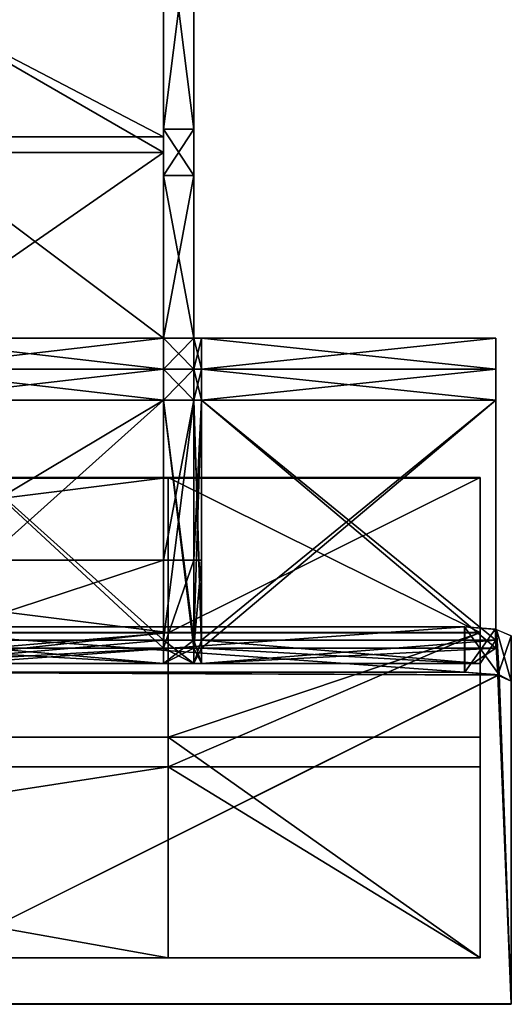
# Model space of a CAD drawing. Header units: centimetres. Extents: x -56.7 to 32.3, y -1.3 to 62.1.
# Tile 26 of 32: x 29.1 to 32.3, y 3.3 to 9.7. Entities that reach past the tile are written whole.
import ezdxf

# ---------------------------------------------------------------- set-up
doc = ezdxf.new("R2010")
doc.units = ezdxf.units.CM
doc.layers.add('EB333111', color=7, linetype='Continuous', true_color=0x068771)

msp = doc.modelspace()

# ---------------------------------------------------------------- meshes
at = {"layer": 'EB333111', "color": 134, "true_color": 0x1bb194}
mesh = msp.add_polyface(dxfattribs=at)
corners = [(28.2954, 10.7457, 46.7324), (28.2954, 10.7457, 46.9453), (26.4438, 10.7457, 46.9453), (26.4438, 10.7457, 46.7324), (28.2954, 10.7457, 0.4843), (28.2954, 10.5457, 0.4843), (26.4438, 10.5457, 0.4843), (26.4438, 10.7457, 0.4843), (28.2954, 10.7457, 45.5953), (28.2954, 10.5457, 45.5953), (30.0232, 10.5457, 45.5953), (30.0232, 10.7457, 45.5953), (30.0232, 9.8455, 0.1253), (28.2954, 9.8455, 0.1253), (28.2954, 10.5457, 0.1253), (30.0232, 10.5457, 0.1253), (26.4438, 9.8491, 45.5953), (28.2954, 9.8491, 45.5953), (28.2954, 10.5457, 0.2714), (26.4438, 10.5457, 0.2714), (30.0232, 10.5457, 0.2714), (30.0232, 10.5459, 1.1453), (30.0232, 10.5459, 0.4843), (30.0232, 8.9961, 0.4843), (30.0232, 10.5459, 1.3448), (30.0232, 8.9961, 1.1453), (30.0232, 8.9959, 38.6432), (30.0232, 10.5458, 38.6432), (30.0232, 10.5459, 0.1943), (30.0232, 10.5459, -0.0047), (30.0232, 8.9961, -0.0047), (30.0232, 8.9961, 0.1943), (30.0232, 10.9462, 1.1453), (30.0232, 10.9462, 1.3448), (30.0232, 10.9462, 0.1943), (30.0232, 10.9462, 0.4843), (30.0232, 10.946, 45.3453), (30.0232, 10.5457, 45.3453), (30.0232, 10.5457, 45.5927), (30.0232, 10.946, 42.6202), (30.0232, 10.5457, 42.6202), (30.0232, 10.5457, 45.0307), (30.0232, 8.9959, 42.6202), (30.0232, 10.5457, 41.8247), (30.0232, 10.946, 41.8247), (30.0232, 10.946, 45.0307), (30.0232, 8.9959, 41.8247), (30.0232, 10.946, 38.6432), (30.0232, 10.7457, 0.4843), (30.0232, 10.5457, 0.4843), (26.4438, 10.7457, 45.5953), (26.4437, 9.8455, 0.1253), (30.0232, 9.8491, 45.5953), (26.4438, 10.5457, 0.1253)]
mesh.append_faces([[corners[k] for k in face] for face in [(0, 1, 2), (2, 3, 0), (4, 5, 6), (6, 7, 4), (8, 9, 10), (10, 11, 8), (12, 13, 14), (14, 15, 12), (16, 17, 9), (5, 18, 19), (19, 6, 5), (15, 14, 18), (18, 20, 15), (21, 22, 23), (24, 21, 25), (26, 27, 24), (28, 29, 30), (22, 28, 31), (22, 21, 32), (21, 24, 33), (33, 24, 27), (29, 28, 34), (28, 22, 35), (36, 37, 38), (39, 40, 41), (42, 40, 43), (44, 43, 40), (45, 41, 37), (46, 43, 27), (47, 27, 43), (48, 49, 5), (5, 4, 48), (9, 8, 50), (14, 13, 51), (52, 10, 9), (9, 17, 52), (49, 20, 18), (18, 5, 49), (18, 14, 53)]], dxfattribs={"vtx2": -1, "color": 134})
mesh = msp.add_polyface(dxfattribs=at)
corners = [(28.2954, 8.8452, -0.0047), (28.2954, 7.6459, -0.0047), (26.4437, 7.6459, -0.0047), (28.2954, 8.9459, 45.5953), (28.2954, 7.6457, 46.5453), (30.0232, 7.6457, 46.5453), (30.0232, 8.9459, 45.5953), (28.2954, 7.4457, -0.0047), (26.4437, 7.4457, -0.0047), (28.2954, 7.6457, 47.9953), (28.2954, 7.4457, 47.9953), (30.0232, 7.4457, 47.9953), (30.0232, 7.6457, 47.9953), (30.0232, 8.8452, -0.0047), (28.2954, 9.8455, 0.1253), (30.0232, 9.8455, 0.1253), (26.4437, 8.9459, 45.5953), (28.2954, 9.8491, 45.5953), (28.2954, 7.6457, 47.7853), (30.0232, 7.6457, 47.7853), (26.4437, 7.6457, 47.9953), (30.0232, 8.9959, 45.745), (30.0232, 8.9959, 45.3453), (30.0232, 8.6957, 46.1363), (30.0232, 8.9961, 0.4843), (30.0232, 8.9961, 1.1453), (30.0232, 10.5459, 1.1453), (30.0232, 8.9961, 1.3448), (30.0232, 10.5459, 1.3448), (30.0232, 8.9959, 38.6432), (30.0232, 8.9961, -0.0047), (30.0232, 8.9961, 0.1943), (30.0232, 10.5459, 0.1943), (30.0232, 10.5459, 0.4843), (30.0232, 8.9959, 45.0307), (30.0232, 10.5457, 45.0307), (30.0232, 10.5457, 42.6202), (30.0232, 8.9959, 42.6202), (30.0232, 10.5457, 41.8247), (30.0232, 8.9959, 41.8247), (30.0232, 10.5457, 45.3453), (30.0232, 10.5458, 38.6432), (30.0232, 7.6459, -0.0047), (30.0232, 7.4457, -0.0047), (28.2954, 7.2458, -0.0047), (28.2954, 7.2457, 47.9953), (26.4437, 7.4457, 47.9953), (26.4437, 8.8452, -0.0047), (30.0232, 9.8491, 45.5953), (26.4437, 7.6457, 46.5453)]
mesh.append_faces([[corners[k] for k in face] for face in [(0, 1, 2), (3, 4, 5), (5, 6, 3), (1, 7, 8), (9, 10, 11), (11, 12, 9), (13, 0, 14), (14, 15, 13), (16, 3, 17), (4, 18, 19), (19, 5, 4), (20, 9, 18), (21, 22, 23), (24, 25, 26), (25, 27, 28), (28, 27, 29), (30, 31, 32), (31, 24, 33), (34, 35, 36), (36, 37, 34), (38, 39, 37), (22, 40, 35), (35, 34, 22), (41, 29, 39), (13, 42, 1), (1, 0, 13), (4, 3, 16), (42, 43, 7), (7, 1, 42), (10, 9, 20), (44, 7, 43), (45, 10, 46), (14, 0, 47), (6, 48, 17), (17, 3, 6), (18, 4, 49), (12, 19, 18), (18, 9, 12)]], dxfattribs={"vtx2": -1, "color": 134})
mesh = msp.add_polyface(dxfattribs=at)
corners = [(30.0232, 8.9459, 45.5953), (30.0232, 8.9459, 45.1947), (30.0232, 9.8491, 45.1947), (30.0232, 8.9459, 0.4843), (30.0232, 8.8862, 0.1943), (30.0232, 9.847, 0.2714), (30.0232, 9.8491, 1.327), (30.0232, 8.9459, 1.327), (30.0232, 8.9459, 1.1317), (30.0232, 9.8491, 1.1317), (30.0232, 8.8452, -0.0047), (30.0232, 9.8455, 0.1253), (30.0232, 8.9961, 1.1453), (30.0232, 8.9961, 0.4843), (30.0232, 8.6959, 0.4843), (30.0232, 8.9961, 1.3448), (30.0232, 8.6959, 1.1453), (30.0232, 8.9959, 38.6432), (30.0232, 8.6959, 1.3448), (30.2191, 8.9961, 1.1453), (30.2191, 8.9961, 1.3448), (30.2191, 8.6959, 1.3448), (30.2191, 8.9961, 0.4843), (30.2191, 8.6959, 1.1453), (30.2191, 8.9961, 0.1943), (30.2191, 8.6959, 0.4843), (30.2191, 8.9961, -0.0047), (30.2191, 8.6959, 0.1943), (30.0232, 8.9961, -0.0047), (30.2191, 8.6959, -0.0047), (30.0232, 8.9961, 0.1943), (30.0232, 8.6959, -0.0047), (30.0232, 8.6959, 0.1943), (30.0232, 8.9459, 44.8811), (30.0232, 8.9959, 45.745), (30.2191, 8.9959, 45.745), (30.2191, 8.9959, 45.3453), (30.0232, 8.9959, 45.3453), (30.2191, 10.5457, 45.3453), (30.2191, 8.9959, 45.0307), (30.2191, 10.5459, 1.1453), (30.2191, 10.5459, 0.4843), (30.2191, 10.5459, 0.1943), (30.2191, 10.5459, -0.0047), (30.0232, 9.8491, 42.4778), (30.0232, 8.9459, 42.4778), (30.0232, 8.9459, 41.6847), (30.2191, 8.6957, 42.5524), (30.2191, 8.9959, 41.8247), (30.2191, 8.9959, 42.6202), (30.2191, 10.5457, 42.6202), (30.0232, 8.9959, 42.6202), (30.0232, 8.9959, 41.8247), (30.0232, 8.6957, 42.5524), (30.0232, 9.8491, 41.6847), (30.0232, 8.9459, 38.5128), (30.2191, 8.6957, 39.3137), (30.2191, 8.9959, 38.6432), (30.2191, 10.5457, 41.8247), (30.0232, 9.8491, 44.8811), (30.2191, 8.6957, 43.3622), (30.2191, 10.5457, 45.0307), (30.0232, 8.6957, 39.3137), (30.0232, 9.8491, 38.5128), (30.2191, 10.5458, 38.6432)]
mesh.append_faces([[corners[k] for k in face] for face in [(0, 1, 2), (3, 4, 5), (6, 7, 8), (9, 8, 3), (4, 10, 11), (12, 13, 14), (15, 12, 16), (17, 15, 18), (19, 20, 21), (22, 19, 23), (24, 22, 25), (26, 24, 27), (28, 26, 29), (30, 28, 31), (13, 30, 32), (2, 1, 33), (34, 35, 36), (36, 37, 34), (37, 36, 38), (38, 36, 39), (20, 19, 40), (19, 22, 41), (22, 24, 42), (24, 26, 43), (44, 45, 46), (47, 48, 49), (50, 49, 48), (51, 52, 53), (54, 46, 55), (56, 57, 48), (58, 48, 57), (59, 33, 45), (60, 49, 39), (61, 39, 49), (52, 17, 62), (63, 55, 7), (21, 20, 57), (64, 57, 20)]], dxfattribs={"vtx2": -1, "color": 134})
mesh = msp.add_polyface(dxfattribs=at)
corners = [(30.0232, 9.8491, 45.5953), (30.0232, 9.8491, 45.1947), (30.0232, 10.5457, 45.1947), (30.0232, 10.5457, 45.5953), (30.0232, 9.8491, 0.4843), (30.0232, 9.847, 0.2714), (30.0232, 10.5457, 0.2714), (30.0232, 10.5457, 0.4843), (30.0232, 8.9459, 45.5953), (30.0232, 8.9459, 0.4843), (30.0232, 10.5457, 1.327), (30.0232, 9.8491, 1.327), (30.0232, 9.8491, 1.1317), (30.0232, 8.9459, 1.1317), (30.0232, 10.5457, 1.1317), (30.0232, 9.8455, 0.1253), (30.0232, 10.5457, 0.1253), (30.0232, 8.8862, 0.1943), (30.0232, 9.8491, 44.8811), (30.0232, 10.5457, 44.8811), (30.0232, 8.9459, 44.8811), (30.2191, 10.5457, 45.3453), (30.0232, 10.5457, 45.3453), (30.0232, 8.9959, 45.3453), (30.2191, 8.9959, 45.0307), (30.2191, 10.5457, 45.0307), (30.2191, 10.5459, 1.1453), (30.2191, 10.5459, 1.3448), (30.2191, 8.9961, 1.3448), (30.2191, 10.5459, 0.4843), (30.2191, 8.9961, 1.1453), (30.2191, 10.5459, 0.1943), (30.2191, 8.9961, 0.4843), (30.2191, 10.5459, -0.0047), (30.2191, 8.9961, 0.1943), (30.2191, 8.9961, -0.0047), (30.0232, 8.9961, -0.0047), (30.0232, 10.5459, -0.0047), (30.0232, 9.8491, 41.6847), (30.0232, 10.5457, 41.6847), (30.0232, 10.5457, 42.4778), (30.0232, 9.8491, 42.4778), (30.0232, 8.9459, 41.6847), (30.2191, 8.9959, 41.8247), (30.2191, 10.5457, 41.8247), (30.2191, 10.5457, 42.6202), (30.0232, 9.8491, 38.5128), (30.0232, 10.5457, 38.5128), (30.0232, 8.9459, 38.5128), (30.2191, 8.9959, 38.6432), (30.2191, 10.5458, 38.6432), (30.0232, 8.9459, 42.4778), (30.2191, 8.9959, 42.6202), (30.0232, 8.9459, 1.327)]
mesh.append_faces([[corners[k] for k in face] for face in [(0, 1, 2), (2, 3, 0), (4, 5, 6), (6, 7, 4), (1, 0, 8), (5, 4, 9), (10, 11, 12), (13, 12, 11), (14, 12, 4), (9, 4, 12), (15, 16, 6), (6, 5, 15), (15, 5, 17), (18, 19, 2), (2, 1, 18), (20, 18, 1), (21, 22, 23), (24, 25, 21), (26, 27, 28), (29, 26, 30), (31, 29, 32), (33, 31, 34), (35, 36, 37), (37, 33, 35), (38, 39, 40), (40, 41, 38), (42, 38, 41), (43, 44, 45), (46, 47, 39), (39, 38, 46), (48, 46, 38), (49, 50, 44), (41, 40, 19), (19, 18, 41), (51, 41, 18), (52, 45, 25), (47, 46, 11), (53, 11, 46), (28, 27, 50)]], dxfattribs={"vtx2": -1, "color": 134})
mesh = msp.add_polyface(dxfattribs=at)
corners = [(30.0232, 7.6459, 0.4843), (30.0232, 8.9459, 0.4843), (30.0232, 8.9459, 1.1317), (30.0232, 8.8862, 0.1943), (30.0232, 7.6459, 1.3448), (30.0232, 8.9459, 1.327), (30.0232, 8.9459, 38.5128), (30.0232, 7.6459, 1.1453), (30.0232, 8.8452, -0.0047), (30.0232, 7.6459, 0.1943), (30.0232, 8.6959, -0.0047), (30.2191, 8.6959, -0.0047), (30.2191, 7.6459, -0.0047), (30.0232, 8.6959, 0.4843), (30.0232, 8.6959, 1.1453), (30.0232, 8.9961, 1.1453), (30.0232, 8.6959, 1.3448), (30.0232, 8.9961, 1.3448), (30.0232, 8.6957, 39.3137), (30.0232, 8.9959, 38.6432), (30.0232, 8.6957, 46.5453), (30.2191, 8.6957, 46.5453), (30.2191, 8.9959, 45.745), (30.0232, 8.9959, 45.745), (30.2191, 8.6957, 46.1363), (30.2191, 8.9959, 45.3453), (30.2191, 8.6959, 1.3448), (30.2191, 8.6959, 1.1453), (30.2191, 8.9961, 1.1453), (30.2191, 8.6959, 0.4843), (30.2191, 8.9961, 0.4843), (30.2191, 8.6959, 0.1943), (30.2191, 8.9961, 0.1943), (30.2191, 8.9961, -0.0047), (30.0232, 8.9961, -0.0047), (30.0232, 8.6959, 0.1943), (30.0232, 8.9961, 0.1943), (30.0232, 8.9961, 0.4843), (30.0232, 7.6457, 46.1362), (30.0232, 8.9459, 45.1947), (30.0232, 8.9459, 45.5953), (30.0232, 8.6957, 46.1363), (30.2191, 8.6957, 45.8161), (30.2191, 8.9959, 45.0307), (30.0232, 7.6457, 43.3621), (30.0232, 8.9459, 42.4778), (30.0232, 8.9459, 44.8811), (30.0232, 8.6957, 43.3622), (30.0232, 8.6957, 45.8161), (30.0232, 8.9959, 45.0307), (30.0232, 8.9959, 42.6202), (30.2191, 8.9959, 42.6202), (30.2191, 8.6957, 43.3622), (30.2191, 8.6957, 42.5524), (30.0232, 7.6457, 42.5523), (30.0232, 8.9459, 41.6847), (30.0232, 8.6957, 42.5524), (30.2191, 8.9959, 41.8247), (30.2191, 8.6957, 39.3137), (30.0232, 7.6457, 45.8161), (30.0232, 8.9959, 45.3453), (30.0232, 7.6458, 39.3137), (30.0232, 8.9959, 41.8247), (30.2191, 8.9959, 38.6432)]
mesh.append_faces([[corners[k] for k in face] for face in [(0, 1, 2), (3, 1, 0), (4, 5, 6), (7, 2, 5), (8, 3, 9), (10, 11, 12), (13, 14, 15), (14, 16, 17), (16, 18, 19), (20, 21, 22), (22, 23, 20), (24, 25, 22), (22, 21, 24), (26, 27, 28), (27, 29, 30), (29, 31, 32), (31, 11, 33), (11, 10, 34), (10, 35, 36), (35, 13, 37), (38, 39, 40), (41, 20, 23), (42, 43, 25), (25, 24, 42), (44, 45, 46), (47, 48, 49), (49, 50, 47), (51, 52, 53), (54, 55, 45), (56, 47, 50), (57, 53, 58), (43, 42, 52), (59, 46, 39), (48, 41, 60), (60, 49, 48), (61, 6, 55), (18, 56, 62), (63, 58, 26)]], dxfattribs={"vtx2": -1, "color": 134})
mesh = msp.add_polyface(dxfattribs=at)
corners = [(30.0232, 8.9459, 1.1317), (30.0232, 7.6459, 1.1453), (30.0232, 7.6459, 0.4843), (30.0232, 7.6459, 0.1943), (30.0232, 8.8862, 0.1943), (30.0232, 8.9459, 38.5128), (30.0232, 7.6458, 39.3137), (30.0232, 7.6459, 1.3448), (30.0232, 8.9459, 1.327), (30.0232, 7.6459, -0.0047), (30.0232, 8.8452, -0.0047), (30.0232, 8.6959, 1.1453), (30.0232, 8.6959, 0.4843), (30.0232, 8.6959, 1.3448), (30.0232, 8.6957, 39.3137), (30.2191, 8.6957, 46.5453), (30.0232, 8.6957, 46.5453), (30.0232, 7.6457, 46.5453), (30.2191, 7.6457, 46.1362), (30.2191, 8.6957, 46.1363), (30.2191, 7.6459, 1.3448), (30.2191, 7.6459, 1.1453), (30.2191, 8.6959, 1.1453), (30.2191, 8.6959, 1.3448), (30.2191, 7.6459, 0.4843), (30.2191, 8.6959, 0.4843), (30.2191, 7.6459, 0.1943), (30.2191, 8.6959, 0.1943), (30.2191, 7.6459, -0.0047), (30.2191, 8.6959, -0.0047), (30.0232, 8.6959, -0.0047), (30.0232, 8.6959, 0.1943), (30.0232, 8.9459, 45.5953), (30.0232, 7.6457, 46.1362), (30.0232, 8.6957, 46.1363), (30.2191, 7.6457, 45.8161), (30.2191, 8.6957, 45.8161), (30.0232, 8.9459, 44.8811), (30.0232, 7.6457, 45.8161), (30.0232, 7.6457, 43.3621), (30.0232, 8.6957, 45.8161), (30.0232, 8.6957, 43.3622), (30.2191, 7.6457, 42.5523), (30.2191, 8.6957, 42.5524), (30.2191, 8.6957, 43.3622), (30.0232, 8.9459, 42.4778), (30.0232, 7.6457, 42.5523), (30.0232, 8.6957, 42.5524), (30.2191, 7.6458, 39.3137), (30.2191, 8.6957, 39.3137), (30.2191, 7.6457, 43.3621), (30.0232, 8.9459, 45.1947), (30.0232, 8.9459, 41.6847)]
mesh.append_faces([[corners[k] for k in face] for face in [(0, 1, 2), (2, 3, 4), (5, 6, 7), (8, 7, 1), (3, 9, 10), (2, 1, 11), (11, 12, 2), (1, 7, 13), (13, 11, 1), (6, 14, 13), (15, 16, 17), (18, 19, 15), (20, 21, 22), (22, 23, 20), (21, 24, 25), (25, 22, 21), (24, 26, 27), (27, 25, 24), (26, 28, 29), (29, 27, 26), (28, 9, 30), (31, 30, 9), (12, 31, 3), (32, 17, 33), (17, 16, 34), (35, 36, 19), (37, 38, 39), (38, 40, 41), (42, 43, 44), (45, 39, 46), (39, 41, 47), (48, 49, 43), (50, 44, 36), (51, 33, 38), (33, 34, 40), (52, 46, 6), (46, 47, 14), (20, 23, 49)]], dxfattribs={"vtx2": -1, "color": 134})
mesh = msp.add_polyface(dxfattribs=at)
corners = [(30.2191, 7.4457, 0.4843), (30.2191, 7.6459, 0.4843), (30.2191, 7.6459, 1.1453), (30.2191, 7.6459, 0.1943), (30.2191, 7.4457, 1.3448), (30.2191, 7.6459, 1.3448), (30.2191, 7.6458, 39.3137), (30.2191, 7.4457, 1.1453), (30.0232, 7.6457, 46.5453), (30.0232, 7.6457, 47.7853), (30.2191, 7.6457, 47.7853), (30.2191, 7.6457, 46.5453), (30.0232, 7.6457, 47.9953), (30.2191, 7.6457, 47.9953), (30.0232, 7.4457, -0.0047), (30.0232, 7.6459, -0.0047), (30.2191, 7.6459, -0.0047), (30.2689, 7.6457, 47.7853), (30.2689, 7.6457, 46.5453), (30.2689, 7.6457, 47.9953), (30.2689, 7.4457, 47.9953), (30.2191, 7.4457, -0.0047), (30.2689, 7.6459, -0.0047), (30.2689, 7.6459, 0.1943), (30.2689, 7.4457, 0.1943), (30.0232, 8.6959, 1.3448), (30.0232, 7.6459, 1.3448), (30.0232, 7.6458, 39.3137), (30.2191, 8.6957, 46.5453), (30.2191, 7.6457, 46.1362), (30.0232, 7.6459, 0.1943), (30.0232, 8.6959, 0.1943), (30.0232, 7.6459, 0.4843), (30.0232, 8.6959, 0.4843), (30.2191, 7.4457, 46.1361), (30.0232, 8.6957, 46.1363), (30.0232, 7.6457, 46.1362), (30.2191, 8.6957, 46.1363), (30.2191, 7.6457, 45.8161), (30.2191, 7.4457, 43.362), (30.2191, 7.6457, 43.3621), (30.0232, 8.6957, 43.3622), (30.0232, 7.6457, 43.3621), (30.0232, 7.6457, 45.8161), (30.2191, 8.6957, 43.3622), (30.2191, 7.6457, 42.5523), (30.2191, 7.4457, 42.5522), (30.0232, 8.6957, 42.5524), (30.0232, 7.6457, 42.5523), (30.2191, 8.6957, 42.5524), (30.2191, 8.6957, 45.8161), (30.2191, 7.4457, 45.8159), (30.0232, 8.6957, 45.8161), (30.2191, 7.4457, 39.3136), (30.0232, 8.6957, 39.3137), (30.2191, 8.6957, 39.3137)]
mesh.append_faces([[corners[k] for k in face] for face in [(0, 1, 2), (3, 1, 0), (4, 5, 6), (7, 2, 5), (8, 9, 10), (10, 11, 8), (9, 12, 13), (13, 10, 9), (14, 15, 16), (11, 10, 17), (17, 18, 11), (10, 13, 19), (19, 17, 10), (20, 19, 13), (21, 16, 22), (16, 3, 23), (23, 22, 16), (24, 23, 3), (25, 26, 27), (8, 11, 28), (28, 11, 29), (15, 30, 31), (30, 32, 33), (34, 29, 11), (35, 36, 8), (37, 29, 38), (39, 40, 38), (41, 42, 43), (44, 40, 45), (46, 45, 40), (47, 48, 42), (49, 45, 6), (50, 38, 40), (51, 38, 29), (52, 43, 36), (53, 6, 45), (54, 27, 48), (55, 6, 5)]], dxfattribs={"vtx2": -1, "color": 134})
mesh = msp.add_polyface(dxfattribs=at)
corners = [(30.2191, 7.6459, 1.1453), (30.2191, 7.4457, 1.1453), (30.2191, 7.4457, 0.4843), (30.2191, 7.4457, 0.1943), (30.2191, 7.6459, 0.1943), (30.2191, 7.6458, 39.3137), (30.2191, 7.4457, 39.3136), (30.2191, 7.4457, 1.3448), (30.2191, 7.6459, 1.3448), (30.0232, 7.6457, 47.9953), (30.0232, 7.4457, 47.9953), (30.2191, 7.4457, 47.9953), (30.2191, 7.6457, 47.9953), (30.0232, 7.2457, 47.9953), (30.2191, 7.2457, 47.9953), (30.0232, 7.2458, -0.0047), (30.0232, 7.4457, -0.0047), (30.2191, 7.4457, -0.0047), (30.2191, 7.2458, -0.0047), (30.2191, 7.6459, -0.0047), (30.2689, 7.4457, 1.1453), (30.2689, 7.4457, 0.4843), (30.2689, 7.4457, 1.3448), (30.2689, 7.4457, 39.3136), (30.2191, 7.4457, 46.5452), (30.2191, 7.6457, 46.5453), (30.2689, 7.6457, 46.5453), (30.2689, 7.4457, 46.5452), (30.2689, 7.4457, 47.9953), (30.2689, 7.2457, 47.9953), (30.2689, 7.4457, -0.0047), (30.2689, 7.6459, -0.0047), (30.2689, 7.4457, 0.1943), (30.2191, 7.4457, 46.1361), (30.2689, 7.4457, 46.1361), (30.2191, 7.6457, 45.8161), (30.2191, 7.4457, 45.8159), (30.2191, 7.4457, 43.362), (30.2689, 7.4457, 43.362), (30.2191, 7.6457, 43.3621), (30.2191, 7.4457, 42.5522), (30.2689, 7.4457, 42.5522), (30.2191, 7.6457, 46.1362), (30.2689, 7.4457, 45.8159), (30.2191, 7.6457, 42.5523)]
mesh.append_faces([[corners[k] for k in face] for face in [(0, 1, 2), (2, 3, 4), (5, 6, 7), (8, 7, 1), (9, 10, 11), (11, 12, 9), (10, 13, 14), (14, 11, 10), (15, 16, 17), (17, 18, 15), (19, 17, 16), (2, 1, 20), (20, 21, 2), (1, 7, 22), (22, 20, 1), (6, 23, 22), (22, 7, 6), (24, 25, 26), (26, 27, 24), (12, 11, 28), (11, 14, 29), (18, 17, 30), (31, 30, 17), (4, 3, 32), (3, 2, 21), (21, 32, 3), (25, 24, 33), (24, 27, 34), (34, 33, 24), (35, 36, 37), (38, 37, 36), (39, 37, 40), (37, 38, 41), (41, 40, 37), (42, 33, 36), (43, 36, 33), (44, 40, 6), (23, 6, 40)]], dxfattribs={"vtx2": -1, "color": 134})
mesh = msp.add_polyface(dxfattribs=at)
corners = [(30.2689, 7.2457, 47.9953), (30.2689, 7.4457, 47.9953), (30.2191, 7.4457, 47.9953), (30.2689, 7.4457, -0.0047), (30.2689, 7.2458, -0.0047), (30.2191, 7.2458, -0.0047), (32.1692, 7.4458, -0.0047), (30.2689, 7.6459, -0.0047), (32.1692, 7.646, -0.0047), (30.2689, 7.6459, 0.1943), (32.1692, 7.6459, 0.1943), (30.2689, 7.4457, 0.1943), (32.1692, 7.4458, 0.1943), (30.2689, 7.4457, 0.4843), (32.1692, 7.4458, 0.4843), (30.2689, 7.4457, 1.1453), (32.1692, 7.4458, 1.1453), (30.2689, 7.4457, 1.3448), (32.1692, 7.4458, 1.3448), (30.2689, 7.4457, 39.3136), (32.1692, 7.4458, 39.3136), (30.2689, 7.4457, 46.5452), (30.2689, 7.6457, 46.5453), (32.1692, 7.6458, 46.5453), (32.1692, 7.4458, 46.5452), (30.2689, 7.6457, 47.7853), (32.1692, 7.6458, 47.7853), (30.2689, 7.6457, 47.9953), (32.1692, 7.6458, 47.9953), (32.1692, 7.4458, 47.9953), (32.1692, 7.2458, 47.9953), (32.1692, 7.4458, 46.1361), (30.2689, 7.4457, 46.1361), (30.2191, 7.4457, 45.8159), (30.2689, 7.4457, 45.8159), (30.2689, 7.4457, 43.362), (32.1692, 7.4458, 45.8159), (32.1692, 7.4458, 43.362), (30.2689, 7.2458, 42.5523), (32.1692, 7.2458, 42.5523), (32.1692, 7.2458, 43.3621), (32.1692, 7.4458, 42.5522), (30.2689, 7.4457, 42.5522), (30.2191, 7.4457, 46.1361), (30.2191, 7.4457, 42.5522)]
mesh.append_faces([[corners[k] for k in face] for face in [(0, 1, 2), (3, 4, 5), (4, 3, 6), (3, 7, 8), (8, 6, 3), (7, 9, 10), (10, 8, 7), (9, 11, 12), (12, 10, 9), (11, 13, 14), (14, 12, 11), (13, 15, 16), (16, 14, 13), (15, 17, 18), (18, 16, 15), (19, 20, 18), (18, 17, 19), (21, 22, 23), (23, 24, 21), (22, 25, 26), (26, 23, 22), (25, 27, 28), (28, 26, 25), (27, 1, 29), (29, 28, 27), (1, 0, 30), (30, 29, 1), (21, 24, 31), (31, 32, 21), (33, 34, 35), (34, 36, 37), (37, 35, 34), (38, 39, 40), (41, 42, 35), (43, 32, 34), (36, 34, 32), (44, 42, 19), (20, 19, 42)]], dxfattribs={"vtx2": -1, "color": 134})
mesh = msp.add_polyface(dxfattribs=at)
corners = [(32.1692, 7.4458, 1.1453), (32.1692, 7.2458, 1.1453), (32.1692, 7.2458, 0.4843), (32.1692, 7.4458, 0.4843), (32.1692, 7.2458, 0.1953), (32.1692, 7.4458, 0.1943), (32.1692, 7.4458, 39.3136), (32.1692, 7.2458, 39.3136), (32.1692, 7.2458, 1.3453), (32.1692, 7.4458, 1.3448), (32.1692, 7.4458, -0.0047), (32.1692, 7.646, -0.0047), (32.1692, 7.6459, 0.1943), (32.1692, 7.2458, -0.0047), (32.1692, 7.4458, 46.5452), (32.1692, 7.4458, 47.7853), (32.1692, 7.2458, 47.7853), (32.1692, 7.2458, 46.5452), (32.1692, 7.6458, 46.5453), (32.1692, 7.6458, 47.7853), (32.1692, 7.4458, 47.9953), (32.1692, 7.2458, 47.9953), (32.1692, 7.6458, 47.9953), (30.2689, 7.2458, 1.1453), (30.2689, 7.2458, 0.4843), (30.2689, 7.2458, -0.0047), (32.1692, 7.2458, 46.1361), (32.1692, 7.4458, 46.1361), (32.1692, 7.4458, 45.8159), (32.1692, 7.2458, 45.816), (32.1692, 7.2458, 43.3621), (32.1692, 7.4458, 43.362), (32.1692, 7.2458, 42.5523), (32.1692, 7.4458, 42.5522), (30.2689, 7.4457, 43.362), (30.2689, 7.2458, 39.3136), (30.2689, 7.2457, 43.3621), (30.2689, 7.4457, 46.1361), (30.2689, 7.4457, 42.5522), (30.2689, 7.2458, 1.3453)]
mesh.append_faces([[corners[k] for k in face] for face in [(0, 1, 2), (2, 3, 0), (2, 4, 5), (5, 3, 2), (6, 7, 8), (8, 9, 6), (9, 8, 1), (1, 0, 9), (10, 11, 12), (12, 5, 10), (13, 10, 5), (5, 4, 13), (14, 15, 16), (16, 17, 14), (18, 19, 15), (15, 14, 18), (20, 21, 16), (16, 15, 20), (22, 20, 15), (15, 19, 22), (2, 1, 23), (4, 2, 24), (10, 13, 25), (14, 17, 26), (26, 27, 14), (28, 29, 30), (30, 31, 28), (31, 30, 32), (32, 33, 31), (34, 31, 33), (35, 7, 32), (36, 30, 29), (27, 26, 29), (29, 28, 27), (37, 27, 28), (33, 32, 7), (7, 6, 33), (38, 33, 6), (39, 8, 7)]], dxfattribs={"vtx2": -1, "color": 134})
mesh = msp.add_polyface(dxfattribs=at)
corners = [(28.2954, 7.2458, 0.4843), (28.2954, 7.2458, 1.1453), (26.4438, 7.2458, 1.1453), (28.2954, 7.4457, -0.0047), (28.2954, 7.2458, -0.0047), (26.4438, 7.2458, -0.0047), (28.2954, 7.4457, 47.9953), (28.2954, 7.2457, 47.9953), (30.0232, 7.2457, 47.9953), (30.0232, 7.4457, 47.9953), (28.2954, 7.2458, 0.1953), (30.0232, 7.2458, 0.1953), (30.0232, 7.2458, 0.4843), (30.0232, 7.2457, 39.3136), (28.2954, 7.2457, 39.3136), (28.2954, 7.2458, 1.3453), (30.0232, 7.2458, 1.3453), (30.0232, 5.6457, 47.9953), (30.0232, 5.6956, 1.3453), (30.0232, 5.6956, 0.1953), (30.0232, 7.2457, 46.5452), (28.2954, 7.2457, 46.5452), (28.2954, 7.2457, 46.1361), (30.0232, 7.2457, 46.1361), (30.0232, 7.2457, 45.816), (28.2954, 7.2457, 45.816), (28.2954, 7.2457, 43.3621), (30.0232, 7.2457, 43.3621), (28.2954, 7.2457, 42.5523), (30.0232, 7.2457, 42.5523), (30.0232, 7.2458, 1.1453), (30.0232, 7.4457, -0.0047), (30.0232, 7.2458, -0.0047), (26.4438, 7.2458, 0.4843), (26.4438, 7.2457, 39.3136), (30.0232, 6.2122, 47.3462), (28.2954, 6.2122, 47.3462), (28.2954, 5.6457, 47.9953), (26.4438, 7.2457, 47.9953), (28.2954, 5.6956, 1.1453), (28.2954, 5.6956, 1.3453), (26.4438, 7.2458, 1.3453), (28.2954, 5.6956, -0.0047), (28.2954, 5.6956, 0.1953), (26.4438, 7.2458, 0.1953), (26.4438, 7.2457, 46.5452), (26.4438, 7.2457, 45.8159), (26.4438, 7.2457, 43.3621), (26.4438, 7.2457, 46.1361), (26.4438, 7.2457, 42.5523)]
mesh.append_faces([[corners[k] for k in face] for face in [(0, 1, 2), (3, 4, 5), (6, 7, 8), (8, 9, 6), (0, 10, 11), (11, 12, 0), (13, 14, 15), (15, 16, 13), (17, 8, 7), (18, 16, 15), (19, 11, 10), (20, 21, 22), (22, 23, 20), (24, 25, 26), (26, 27, 24), (27, 26, 28), (28, 29, 27), (23, 22, 25), (25, 24, 23), (29, 28, 14), (14, 13, 29), (12, 30, 1), (1, 0, 12), (31, 32, 4), (10, 0, 33), (15, 14, 34), (20, 35, 36), (36, 21, 20), (37, 7, 38), (39, 1, 30), (40, 15, 41), (42, 4, 32), (43, 10, 44), (22, 21, 45), (26, 25, 46), (28, 26, 47), (25, 22, 48), (14, 28, 49)]], dxfattribs={"vtx2": -1, "color": 134})
mesh = msp.add_polyface(dxfattribs=at)
corners = [(30.0232, 5.5457, 1.3453), (28.2954, 5.5457, 1.3453), (28.2954, 5.5457, 1.1453), (30.0232, 5.5457, 1.1453), (26.4438, 5.5457, -0.0047), (28.2954, 5.5457, -0.0047), (28.2954, 5.5457, 0.1953), (28.2954, 6.2122, 47.3462), (28.2954, 5.6457, 47.7853), (26.4437, 5.6457, 47.7853), (28.2954, 7.2457, 46.5452), (26.4437, 6.2122, 47.3462), (28.2954, 7.2457, 47.9953), (28.2954, 5.6457, 47.9953), (30.0232, 5.6457, 47.9953), (30.0232, 5.5457, 47.9953), (28.2954, 5.5457, 47.9953), (28.2954, 5.5457, 47.7853), (30.0232, 5.5457, 47.7853), (28.2954, 7.2458, 1.1453), (28.2954, 5.6956, 1.1453), (26.4438, 5.6956, 1.1453), (28.2954, 7.2458, 1.3453), (28.2954, 5.6956, 1.3453), (30.0232, 5.6956, 1.3453), (28.2954, 7.2458, -0.0047), (28.2954, 5.6956, -0.0047), (26.4438, 5.6956, -0.0047), (28.2954, 7.2458, 0.1953), (28.2954, 5.6956, 0.1953), (30.0232, 5.6956, 0.1953), (26.4438, 5.5457, 1.1453), (30.0232, 5.5457, 0.1953), (26.4437, 5.5457, 47.7853), (26.4438, 5.5457, 1.3453), (30.0232, 5.5457, -0.0047), (30.0232, 6.2122, 47.3462), (30.0232, 5.6457, 47.7853), (26.4438, 5.5457, 47.9953), (30.0232, 7.2458, 1.1453), (30.0232, 5.6956, 1.1453), (30.0232, 7.2458, -0.0047), (30.0232, 5.6956, -0.0047), (26.4438, 5.6956, 1.3453), (26.4438, 5.6956, 0.1953), (26.4438, 5.6457, 47.9953)]
mesh.append_faces([[corners[k] for k in face] for face in [(0, 1, 2), (2, 3, 0), (4, 5, 6), (7, 8, 9), (10, 7, 11), (12, 13, 14), (15, 16, 17), (17, 18, 15), (19, 20, 21), (22, 23, 24), (25, 26, 27), (28, 29, 30), (20, 2, 31), (23, 1, 0), (0, 24, 23), (26, 5, 4), (29, 6, 32), (32, 30, 29), (13, 16, 15), (15, 14, 13), (8, 17, 33), (2, 1, 34), (35, 32, 6), (6, 5, 35), (36, 37, 8), (8, 7, 36), (17, 16, 38), (39, 40, 20), (41, 42, 26), (40, 3, 2), (2, 20, 40), (1, 23, 43), (42, 35, 5), (5, 26, 42), (6, 29, 44), (16, 13, 45), (37, 18, 17), (17, 8, 37)]], dxfattribs={"vtx2": -1, "color": 134})
mesh = msp.add_polyface(dxfattribs=at)
corners = [(30.0232, 7.2457, 47.9953), (30.0232, 5.6457, 47.9953), (30.2191, 5.6457, 47.9953), (30.0232, 5.5457, 47.9953), (30.0232, 5.5457, 47.7853), (30.2191, 5.5457, 47.7853), (30.2191, 5.5457, 47.9953), (30.0232, 5.6457, 47.7853), (30.0232, 6.2122, 47.3462), (30.2191, 6.2122, 47.3462), (30.2191, 5.6457, 47.7853), (30.0232, 5.5457, 1.3453), (30.0232, 5.5457, 1.1453), (30.2191, 5.5457, 1.1453), (30.2191, 5.5457, 1.3453), (30.0232, 5.5457, 0.1953), (30.0232, 5.5457, -0.0047), (30.2191, 5.5457, -0.0047), (30.2191, 5.5457, 0.1953), (30.2191, 7.2457, 47.9953), (30.2689, 5.6457, 47.9953), (30.2689, 5.5457, 47.7853), (30.2688, 6.2122, 47.3462), (30.2689, 5.6457, 47.7853), (30.2689, 5.5457, 1.1453), (30.2689, 5.5457, -0.0047), (30.2191, 5.6956, 1.1453), (30.0232, 5.6956, 1.1453), (30.0232, 7.2458, 1.1453), (30.0232, 5.6956, 1.3453), (30.2191, 5.6956, 1.3453), (30.2191, 7.2458, 1.3453), (30.2191, 5.6956, -0.0047), (30.0232, 5.6956, -0.0047), (30.0232, 7.2458, -0.0047), (30.0232, 5.6956, 0.1953), (30.2191, 5.6956, 0.1953), (30.2191, 7.2458, 0.1953), (30.2689, 5.6956, 1.3453), (30.2689, 5.6956, 0.1953)]
mesh.append_faces([[corners[k] for k in face] for face in [(0, 1, 2), (3, 4, 5), (5, 6, 3), (7, 8, 9), (9, 10, 7), (11, 12, 13), (13, 14, 11), (15, 16, 17), (17, 18, 15), (19, 2, 20), (6, 5, 21), (10, 9, 22), (22, 23, 10), (14, 13, 24), (18, 17, 25), (26, 27, 28), (29, 30, 31), (32, 33, 34), (35, 36, 37), (27, 26, 13), (13, 12, 27), (24, 13, 26), (38, 30, 14), (30, 29, 11), (11, 14, 30), (33, 32, 17), (17, 16, 33), (25, 17, 32), (39, 36, 18), (36, 35, 15), (15, 18, 36), (7, 10, 5), (5, 4, 7), (10, 23, 21), (21, 5, 10), (20, 2, 6), (2, 1, 3), (3, 6, 2)]], dxfattribs={"vtx2": -1, "color": 134})
mesh = msp.add_polyface(dxfattribs=at)
corners = [(30.2191, 5.6457, 47.9953), (30.2191, 7.2457, 47.9953), (30.0232, 7.2457, 47.9953), (30.0232, 6.2122, 47.3462), (30.0232, 7.2457, 46.5452), (30.2191, 7.2457, 46.5452), (30.2191, 6.2122, 47.3462), (30.0232, 7.2457, 46.1361), (30.2191, 7.2457, 46.1361), (30.0232, 7.2458, 1.1453), (30.0232, 7.2458, 0.4843), (30.2191, 7.2458, 0.4843), (30.2191, 7.2458, 1.1453), (30.0232, 7.2458, 0.1953), (30.2191, 7.2458, 0.1953), (30.2689, 7.2457, 46.5452), (30.2688, 6.2122, 47.3462), (30.2689, 7.2458, 0.4843), (30.2689, 7.2458, 0.1953), (30.2191, 5.6956, 1.1453), (30.2689, 5.6956, 1.1453), (30.2689, 7.2458, 1.3453), (30.2191, 7.2458, 1.3453), (30.2191, 5.6956, 1.3453), (30.0232, 7.2458, 1.3453), (30.0232, 5.6956, 1.3453), (30.0232, 7.2458, -0.0047), (30.2191, 7.2458, -0.0047), (30.2191, 5.6956, -0.0047), (30.2689, 5.6956, -0.0047), (30.2191, 5.6956, 0.1953), (30.0232, 5.6956, 0.1953), (30.0232, 7.2457, 45.816), (30.2191, 7.2457, 45.816), (30.2689, 7.2457, 46.1361), (30.0232, 7.2457, 42.5523), (30.2191, 7.2458, 42.5523), (30.2191, 7.2457, 43.3621), (30.0232, 7.2457, 43.3621), (30.2689, 7.2458, 42.5523), (30.2689, 7.2457, 43.3621), (30.0232, 7.2457, 39.3136), (30.2191, 7.2458, 39.3136), (30.2689, 7.2457, 45.816), (30.2689, 7.2458, 39.3136)]
mesh.append_faces([[corners[k] for k in face] for face in [(0, 1, 2), (3, 4, 5), (5, 6, 3), (7, 8, 5), (5, 4, 7), (9, 10, 11), (11, 12, 9), (10, 13, 14), (14, 11, 10), (6, 5, 15), (15, 16, 6), (15, 5, 8), (12, 11, 17), (11, 14, 18), (9, 12, 19), (20, 19, 12), (21, 22, 23), (22, 24, 25), (26, 27, 28), (29, 28, 27), (18, 14, 30), (14, 13, 31), (32, 33, 8), (8, 7, 32), (34, 8, 33), (35, 36, 37), (37, 38, 35), (36, 39, 40), (40, 37, 36), (41, 42, 36), (36, 35, 41), (39, 36, 42), (38, 37, 33), (33, 32, 38), (43, 33, 37), (24, 22, 42), (42, 41, 24), (44, 42, 22)]], dxfattribs={"vtx2": -1, "color": 134})
mesh = msp.add_polyface(dxfattribs=at)
corners = [(30.2689, 7.2457, 47.7853), (30.2689, 5.6457, 47.7853), (30.2688, 6.2122, 47.3462), (30.2689, 7.2457, 46.5452), (30.2689, 5.6457, 47.9953), (30.2689, 7.2457, 47.9953), (30.2191, 7.2457, 47.9953), (30.2689, 5.5457, 47.7853), (30.2689, 5.5457, 47.9953), (30.2191, 5.5457, 47.9953), (30.2191, 7.2457, 46.1361), (30.2689, 7.2457, 46.1361), (30.2689, 5.5457, 1.1453), (30.2689, 5.5457, 1.3453), (30.2191, 5.5457, 1.3453), (30.2689, 7.2458, 0.4843), (30.2689, 7.2458, 1.1453), (30.2191, 7.2458, 1.1453), (30.2689, 7.2458, 0.1953), (30.2191, 7.2458, 0.4843), (30.2689, 5.5457, -0.0047), (30.2689, 5.5457, 0.1953), (30.2191, 5.5457, 0.1953), (32.1692, 7.2458, 46.5452), (32.0691, 5.5458, 1.1453), (32.1692, 7.2458, 0.4843), (32.1692, 7.2458, 0.1953), (32.0691, 5.5458, -0.0047), (32.1692, 5.6457, 47.9953), (32.0192, 5.5457, 47.7853), (32.1692, 7.2458, 47.7853), (30.2689, 5.6956, 1.1453), (32.1692, 5.6957, 1.1453), (30.2191, 5.6956, 1.3453), (30.2689, 5.6956, 1.3453), (30.2689, 7.2458, 1.3453), (30.2191, 7.2458, -0.0047), (30.2689, 7.2458, -0.0047), (30.2689, 5.6956, -0.0047), (30.2191, 5.6956, 0.1953), (30.2689, 5.6956, 0.1953), (30.2191, 5.6956, 1.1453), (30.2191, 5.6956, -0.0047), (30.2191, 7.2457, 45.816), (30.2689, 7.2457, 45.816), (32.1692, 7.2458, 43.3621), (30.2689, 7.2457, 43.3621), (30.2689, 7.2458, 42.5523), (30.2191, 7.2458, 39.3136), (30.2689, 7.2458, 39.3136), (32.1692, 7.2458, 42.5523), (30.2191, 7.2457, 43.3621), (30.2191, 7.2458, 1.3453), (32.1692, 7.2458, 39.3136)]
mesh.append_faces([[corners[k] for k in face] for face in [(0, 1, 2), (2, 3, 0), (4, 5, 6), (7, 8, 9), (10, 11, 3), (12, 13, 14), (15, 16, 17), (18, 15, 19), (20, 21, 22), (0, 3, 23), (23, 3, 11), (13, 12, 24), (16, 15, 25), (15, 18, 26), (21, 20, 27), (5, 4, 28), (8, 7, 29), (1, 0, 30), (17, 16, 31), (32, 31, 16), (33, 34, 35), (36, 37, 38), (39, 40, 18), (41, 31, 12), (24, 12, 31), (14, 13, 34), (42, 38, 20), (27, 20, 38), (22, 21, 40), (29, 7, 1), (9, 8, 4), (43, 44, 11), (45, 46, 47), (48, 49, 47), (50, 47, 49), (51, 46, 44), (52, 35, 49), (53, 49, 35)]], dxfattribs={"vtx2": -1, "color": 134})
mesh = msp.add_polyface(dxfattribs=at)
corners = [(32.1692, 7.2458, 47.9953), (32.1692, 5.6457, 47.9953), (32.1692, 5.6457, 47.7853), (32.1692, 7.2458, 47.7853), (32.1692, 7.2458, 46.5452), (30.2689, 7.2457, 47.7853), (30.2689, 7.2457, 46.1361), (32.1692, 7.2458, 46.1361), (32.0691, 5.5458, 1.1453), (32.0691, 5.5458, 1.3453), (30.2689, 5.5457, 1.3453), (32.0691, 5.5458, -0.0047), (32.0691, 5.5458, 0.1953), (30.2689, 5.5457, 0.1953), (30.2689, 7.2457, 47.9953), (32.0192, 5.5457, 47.7853), (32.0192, 5.5457, 47.9953), (30.2689, 5.5457, 47.9953), (30.2689, 5.6457, 47.7853), (30.2689, 7.2458, 1.1453), (32.1692, 7.2458, 1.1453), (32.1692, 5.6957, 1.1453), (32.1692, 7.2458, 1.3453), (32.1692, 5.6957, 1.3453), (30.2689, 7.2458, 1.3453), (30.2689, 5.6956, 1.3453), (30.2689, 7.2458, -0.0047), (32.1692, 7.2458, -0.0047), (32.1692, 5.6957, -0.0047), (30.2689, 5.6956, -0.0047), (32.1692, 7.2458, 0.1953), (32.1692, 5.6957, 0.1953), (30.2689, 7.2458, 0.1953), (30.2689, 5.6956, 0.1953), (30.2689, 5.6956, 1.1453), (30.2689, 5.6457, 47.9953), (30.2689, 7.2457, 45.816), (32.1692, 7.2458, 45.816), (30.2689, 7.2457, 43.3621)]
mesh.append_faces([[corners[k] for k in face] for face in [(0, 1, 2), (2, 3, 0), (4, 3, 5), (6, 7, 4), (8, 9, 10), (11, 12, 13), (1, 0, 14), (15, 16, 17), (3, 2, 18), (19, 20, 21), (20, 22, 23), (23, 21, 20), (22, 24, 25), (25, 23, 22), (26, 27, 28), (28, 29, 26), (27, 30, 31), (31, 28, 27), (30, 32, 33), (33, 31, 30), (34, 21, 8), (21, 23, 9), (9, 8, 21), (23, 25, 10), (10, 9, 23), (29, 28, 11), (28, 31, 12), (12, 11, 28), (31, 33, 13), (13, 12, 31), (18, 2, 15), (2, 1, 16), (16, 15, 2), (1, 35, 17), (17, 16, 1), (36, 37, 7), (7, 6, 36), (37, 36, 38)]], dxfattribs={"vtx2": -1, "color": 134})
at = {"layer": 'EB333111', "color": 96, "true_color": 0x068706}
mesh = msp.add_polyface(dxfattribs=at)
corners = [(-56.5309, 6.7457, 2.8498), (-56.5309, 5.7431, 2.85), (-56.5309, 6.7457, 46.3513), (-56.5309, 5.7463, 46.5495), (-56.5309, 3.6457, 13.4546), (-56.5309, 3.6461, 35.9431), (32.0691, 6.7457, 46.3513), (32.0691, 6.7457, 2.8498), (32.0691, 5.743, 2.85), (32.0691, 5.7462, 46.5495), (32.0691, 3.6457, 13.4546), (32.0691, 3.6461, 35.9431), (-54.5393, 6.7457, 46.3513), (-54.5393, 5.7463, 46.5495), (-54.5393, 5.7431, 2.85), (-54.5393, 6.7457, 2.8497), (30.0533, 6.7457, 46.3513), (30.0533, 5.7462, 46.5496), (30.0533, 3.6461, 35.9431), (30.0533, 5.743, 2.85), (30.0533, 6.7457, 2.8498), (-56.5309, 6.7457, 6.265), (32.0691, 6.7457, 41.5079), (30.0533, 6.7457, 41.5079), (-56.5309, 6.7457, 41.5079), (32.0691, 6.7457, 6.265), (-54.5393, 6.7457, 6.265), (30.0533, 6.7457, 6.265), (-56.5309, 5.0692, 6.2611), (32.0691, 5.0691, 6.2611), (-54.5393, 5.0692, 6.2611), (30.0533, 5.0691, 6.2611), (-56.5309, 4.8789, 42.1691), (32.0691, 4.8789, 42.1692), (-56.5309, 6.7424, 16.3143), (-56.5309, 6.7457, 35.8945), (32.0691, 6.7457, 35.8945), (32.0691, 6.7424, 16.3143), (-54.5393, 6.7457, 35.8727), (30.0533, 6.7424, 16.3143), (30.0533, 6.7457, 35.8728), (-46.5359, 4.8789, 42.1691), (-46.5358, 5.7463, 46.5495), (-46.5358, 6.7457, 46.3513), (-46.5359, 6.7457, 41.5079), (-46.536, 5.743, 2.85), (-46.536, 6.7457, 2.8497), (-46.536, 6.7457, 6.265), (-46.536, 5.0692, 6.2611), (22.0751, 6.7457, 41.5079), (22.0753, 6.7457, 46.3513), (22.0753, 5.7462, 46.5496), (22.0751, 4.8789, 42.1692), (22.075, 5.743, 2.85), (22.075, 6.7457, 2.8498), (22.075, 6.7457, 6.265), (22.075, 5.0691, 6.2611), (-46.536, 6.7424, 16.3143), (-54.5393, 6.7424, 16.3143), (-54.5393, 3.6458, 13.4546), (-46.536, 3.6458, 13.4546), (22.075, 3.6457, 13.4546), (30.0533, 3.6457, 13.4546), (22.075, 6.7424, 16.3143), (-46.536, 6.7457, 35.8945), (-54.5393, 3.6461, 35.9431), (-46.536, 3.6462, 35.9431), (22.075, 3.6461, 35.9431), (22.075, 6.7456, 35.8945), (-54.5393, 6.7457, 41.5079), (-54.5393, 4.8789, 42.1691), (30.0533, 4.8789, 42.1692)]
mesh.append_faces([[corners[k] for k in face] for face in [(2, 24, 32), (32, 3, 2), (6, 9, 33), (33, 22, 6), (3, 13, 12), (12, 2, 3), (32, 70, 13), (13, 3, 32), (4, 59, 65), (65, 5, 4), (28, 30, 59), (59, 4, 28), (0, 15, 14), (14, 1, 0), (21, 26, 15), (15, 0, 21), (9, 6, 16), (16, 17, 9), (11, 33, 71), (71, 18, 11), (10, 11, 18), (18, 62, 10), (8, 29, 31), (31, 19, 8), (7, 8, 19), (19, 20, 7), (6, 22, 23), (23, 16, 6), (42, 43, 12), (12, 13, 42), (45, 48, 30), (30, 14, 45), (46, 45, 14), (14, 15, 46), (43, 44, 69), (69, 12, 43), (2, 12, 69), (69, 24, 2), (7, 20, 27), (27, 25, 7), (20, 54, 55), (55, 27, 20), (35, 38, 58), (58, 34, 35), (37, 39, 40), (40, 36, 37), (1, 14, 30), (30, 28, 1), (10, 62, 31), (31, 29, 10), (5, 65, 70), (70, 32, 5), (9, 17, 71), (71, 33, 9), (17, 51, 52), (52, 71, 17), (11, 36, 22), (22, 33, 11), (8, 7, 25), (25, 29, 8), (24, 69, 38), (38, 35, 24), (26, 21, 34), (34, 58, 26), (25, 27, 39), (39, 37, 25), (23, 22, 36), (36, 40, 23), (10, 29, 25), (25, 37, 10), (10, 37, 36), (36, 11, 10), (24, 35, 5), (5, 32, 24), (35, 34, 4), (4, 5, 35), (21, 28, 4), (4, 34, 21), (21, 0, 1), (1, 28, 21), (51, 50, 43), (43, 42, 51), (50, 49, 44), (44, 43, 50), (13, 70, 41), (41, 42, 13), (53, 56, 48), (48, 45, 53), (54, 53, 45), (45, 46, 54), (15, 26, 47), (47, 46, 15), (56, 55, 47), (47, 48, 56), (42, 41, 52), (52, 51, 42), (41, 44, 49), (49, 52, 41), (17, 16, 50), (50, 51, 17), (16, 23, 49), (49, 50, 16), (46, 47, 55), (55, 54, 46), (19, 31, 56), (56, 53, 19), (20, 19, 53), (53, 54, 20), (47, 26, 58), (58, 57, 47), (30, 48, 60), (60, 59, 30), (48, 47, 57), (57, 60, 48), (56, 31, 62), (62, 61, 56), (27, 55, 63), (63, 39, 27), (55, 56, 61), (61, 63, 55), (57, 58, 38), (38, 64, 57), (59, 60, 66), (66, 65, 59), (60, 57, 64), (64, 66, 60), (61, 62, 18), (18, 67, 61), (39, 63, 68), (68, 40, 39), (63, 61, 67), (67, 68, 63), (64, 38, 69), (69, 44, 64), (65, 66, 41), (41, 70, 65), (66, 64, 44), (44, 41, 66), (67, 18, 71), (71, 52, 67), (40, 68, 49), (49, 23, 40), (68, 67, 52), (52, 49, 68)]], dxfattribs={"vtx2": -1, "color": 96})
at = {"layer": 'EB333111', "color": 213, "true_color": 0xe158c7}
mesh = msp.add_polyface(dxfattribs=at)
corners = [(32.2692, 5.4308, 46.501), (32.182, 5.4714, 46.7091), (31.9695, 5.4891, 46.7953), (-56.4309, 5.4891, 46.7953), (-56.6472, 5.4714, 46.7052), (-56.7308, 5.4308, 46.501), (-56.7308, 5.4309, 2.8896), (-56.6493, 5.4723, 2.6878), (-56.4316, 5.4891, 2.5953), (31.9674, 5.4891, 2.5953), (32.1907, 5.4723, 2.6911), (32.2692, 5.4309, 2.8896), (-56.7308, 3.3482, 13.701), (32.2692, 3.3482, 35.699), (-56.7308, 3.3482, 35.699), (32.2692, 3.3482, 13.701), (-53.0021, 3.3457, 14.8911), (28.5446, 3.3457, 14.9425), (28.5742, 3.3457, 34.4168), (-53.0196, 3.3457, 34.44), (-52.4669, 5.4891, 2.5953), (-52.467, 5.4891, 46.7953), (-52.4669, 3.3482, 13.701), (-52.4669, 3.3482, 35.699), (-52.467, 3.3457, 14.6953), (-52.467, 3.3457, 34.6945), (27.9339, 5.4891, 46.7953), (27.9339, 3.3482, 35.699), (27.9339, 3.3457, 14.6953), (27.9339, 5.4891, 2.5953), (27.9339, 3.3482, 13.701), (27.9339, 3.3457, 34.7121), (-56.7308, 3.3454, 33.9025), (32.2692, 3.3454, 33.9025), (28.7686, 3.3457, 33.9025), (-53.2302, 3.3457, 33.9025), (32.2692, 3.3454, 15.4689), (-53.2302, 3.3457, 15.4689), (-56.7308, 3.3454, 15.4689), (28.7687, 3.3457, 15.4689), (32.2692, 5.7251, 46.4427), (32.1655, 5.767, 46.6662), (31.9695, 5.7834, 46.737), (-56.4309, 5.7834, 46.737), (-56.6308, 5.767, 46.6623), (-56.7308, 5.7251, 46.4427), (-56.7308, 5.7251, 2.9478), (-56.6349, 5.766, 2.7317), (-56.4316, 5.7834, 2.6535), (31.9674, 5.7834, 2.6535), (32.1731, 5.766, 2.731), (32.2692, 5.7251, 2.9478), (-56.7308, 3.6455, 13.701), (32.2692, 3.6455, 35.699), (-56.7308, 3.6455, 35.699), (32.2692, 3.6455, 13.701), (-53.0021, 3.6457, 14.8911), (28.5446, 3.6457, 14.9425), (28.5742, 3.6457, 34.4168), (-53.0196, 3.6457, 34.44), (-52.4669, 5.7834, 2.6535), (-52.467, 5.7834, 46.737), (-52.467, 3.6457, 14.6953), (-52.467, 3.6457, 34.6945), (27.9339, 5.7834, 46.737), (27.9339, 3.6457, 14.6953), (27.9339, 5.7834, 2.6535), (27.9339, 3.6457, 34.7121), (-56.7308, 3.6455, 33.9025), (32.2692, 3.6455, 33.9025), (28.7686, 3.6457, 33.9025), (-53.2302, 3.6457, 33.9025), (32.2692, 3.6455, 15.4689), (-53.2302, 3.6457, 15.4689), (-56.7308, 3.6455, 15.4689), (28.7687, 3.6457, 15.4689)]
mesh.append_faces([[corners[k] for k in face] for face in [(7, 22, 12), (12, 6, 7), (13, 0, 1), (1, 27, 13), (22, 24, 16), (16, 12, 22), (36, 39, 17), (17, 15, 36), (27, 31, 18), (18, 13, 27), (32, 35, 19), (19, 14, 32), (29, 30, 22), (22, 20, 29), (21, 3, 4), (4, 23, 21), (30, 28, 24), (24, 22, 30), (23, 14, 19), (19, 25, 23), (21, 23, 27), (27, 26, 21), (23, 25, 31), (31, 27, 23), (29, 9, 10), (10, 30, 29), (30, 15, 17), (17, 28, 30), (33, 13, 18), (18, 34, 33), (38, 37, 35), (35, 32, 38), (33, 34, 39), (39, 36, 33), (38, 12, 16), (16, 37, 38), (1, 2, 26), (26, 27, 1), (4, 5, 14), (14, 23, 4), (7, 8, 20), (20, 22, 7), (10, 11, 15), (15, 30, 10), (7, 6, 46), (46, 47, 7), (8, 7, 47), (47, 48, 8), (14, 5, 45), (45, 54, 14), (20, 8, 48), (48, 60, 20), (5, 4, 44), (44, 45, 5), (4, 3, 43), (43, 44, 4), (26, 2, 42), (42, 64, 26), (10, 9, 49), (49, 50, 10), (11, 10, 50), (50, 51, 11), (15, 11, 51), (51, 55, 15), (2, 1, 41), (41, 42, 2), (1, 0, 40), (40, 41, 1), (6, 12, 52), (52, 46, 6), (0, 13, 53), (53, 40, 0), (32, 14, 54), (54, 68, 32), (36, 15, 55), (55, 72, 36), (28, 17, 57), (57, 65, 28), (34, 18, 58), (58, 70, 34), (25, 19, 59), (59, 63, 25), (37, 16, 56), (56, 73, 37), (29, 20, 60), (60, 66, 29), (3, 21, 61), (61, 43, 3), (16, 24, 62), (62, 56, 16), (31, 25, 63), (63, 67, 31), (21, 26, 64), (64, 61, 21), (24, 28, 65), (65, 62, 24), (9, 29, 66), (66, 49, 9), (18, 31, 67), (67, 58, 18), (38, 32, 68), (68, 74, 38), (13, 33, 69), (69, 53, 13), (39, 34, 70), (70, 75, 39), (19, 35, 71), (71, 59, 19), (33, 36, 72), (72, 69, 33), (35, 37, 73), (73, 71, 35), (12, 38, 74), (74, 52, 12), (17, 39, 75), (75, 57, 17)]], dxfattribs={"vtx2": -1, "color": 213})

doc.saveas('drawing.dxf')
